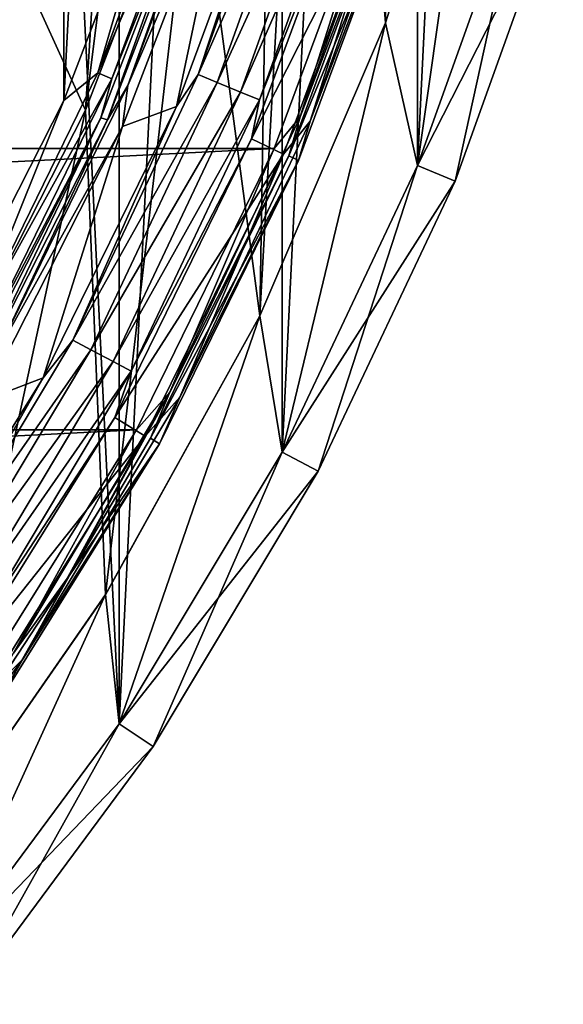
# Model space of a CAD drawing. Header units: millimetres. Extents: x -40 to 40, y -40 to 40.
# Tile 81 of 192: x 31.6 to 38.3, y -25.4 to -13.3. Entities that reach past the tile are written whole.
import ezdxf

# ---------------------------------------------------------------- set-up
doc = ezdxf.new("R2010")
doc.units = ezdxf.units.MM
doc.header["$LTSCALE"] = 8.749007
for name, color, linetype in [('1', 7, 'CONTINUOUS'), ('11', 7, 'CONTINUOUS'), ('12', 7, 'CONTINUOUS'), ('14', 7, 'CONTINUOUS'), ('3', 7, 'CONTINUOUS'), ('38', 7, 'CONTINUOUS'), ('39', 7, 'CONTINUOUS'), ('4', 7, 'CONTINUOUS'), ('41', 7, 'CONTINUOUS'), ('42', 7, 'CONTINUOUS'), ('46', 7, 'CONTINUOUS'), ('47', 7, 'CONTINUOUS'), ('48', 7, 'CONTINUOUS'), ('60', 7, 'CONTINUOUS'), ('61', 7, 'CONTINUOUS'), ('62', 7, 'CONTINUOUS'), ('63', 7, 'CONTINUOUS'), ('7', 7, 'CONTINUOUS'), ('8', 7, 'CONTINUOUS'), ('9', 7, 'CONTINUOUS')]:
    doc.layers.add(name, color=color, linetype=linetype)

msp = doc.modelspace()

# ---------------------------------------------------------------- linework, layer by layer
at = {"layer": '1', "linetype": 'CONTINUOUS'}
for points in [[(32.843, 21.945), (30.534, 25.058), (32.843, -21.944), (32.843, 21.945)], [(32.843, -21.944), (30.534, 25.058), (30.534, -25.058), (32.843, -21.944)], [(34.836, 18.62), (32.843, 21.945), (32.843, -21.944), (34.836, 18.62)], [(34.836, -18.62), (34.836, 18.62), (32.843, -21.944), (34.836, -18.62)], [(36.493, 15.117), (34.836, 18.62), (34.836, -18.62), (36.493, 15.117)], [(36.493, -15.116), (36.493, 15.117), (34.836, -18.62), (36.493, -15.116)], [(37.799, 11.467), (36.493, 15.117), (36.493, -15.116), (37.799, 11.467)], [(37.799, -11.467), (37.799, 11.467), (36.493, -15.116), (37.799, -11.467)]]:
    msp.add_3dface(points, dxfattribs=at)
at = {"layer": '11', "linetype": 'CONTINUOUS'}
for points in [[(36.103, 13.372, -4), (36.103, -13.372, -4), (35.5, 0, -4), (36.103, 13.372, -4)], [(36.103, 13.372, -4), (37.271, -9.651, -4), (36.103, -13.372, -4), (36.103, 13.372, -4)], [(35.5, 0, -4), (36.103, -13.372, -4), (35.305, -3.711, -4), (35.5, 0, -4)], [(36.103, -13.372, -4), (34.565, -16.956, -4), (35.305, -3.711, -4), (36.103, -13.372, -4)], [(35.305, -3.711, -4), (34.565, -16.956, -4), (34.724, -7.38, -4), (35.305, -3.711, -4)], [(34.724, -7.38, -4), (34.565, -16.956, -4), (33.763, -10.969, -4), (34.724, -7.38, -4)], [(33.763, -10.969, -4), (32.672, -20.366, -4), (32.431, -14.438, -4), (33.763, -10.969, -4)], [(34.565, -16.956, -4), (32.672, -20.366, -4), (33.763, -10.969, -4), (34.565, -16.956, -4)], [(32.431, -14.438, -4), (30.445, -23.567, -4), (30.745, -17.749, -4), (32.431, -14.438, -4)], [(32.672, -20.366, -4), (30.445, -23.567, -4), (32.431, -14.438, -4), (32.672, -20.366, -4)]]:
    msp.add_3dface(points, dxfattribs=at)
at = {"layer": '12', "linetype": 'CONTINUOUS'}
for points in [[(33.763, -10.969, -4), (32.431, -14.438, -4), (33.763, -10.97, -6.5), (33.763, -10.969, -4)], [(33.763, -10.97, -6.5), (32.431, -14.438, -4), (32.431, -14.438, -6.5), (33.763, -10.97, -6.5)], [(32.431, -14.438, -6.5), (30.745, -17.749, -4), (30.744, -17.749, -6.5), (32.431, -14.438, -6.5)], [(32.431, -14.438, -4), (30.745, -17.749, -4), (32.431, -14.438, -6.5), (32.431, -14.438, -4)]]:
    msp.add_3dface(points, dxfattribs=at)
at = {"layer": '14', "linetype": 'CONTINUOUS'}
for points in [[(33.763, -10.97, -6.5), (32.431, -14.438, -6.5), (33.552, -5.5, -6.5), (33.763, -10.97, -6.5)], [(33.552, -5.5, -6.5), (32.431, -14.438, -6.5), (32.761, -9.094, -6.5), (33.552, -5.5, -6.5)], [(32.761, -9.094, -6.5), (32.431, -14.438, -6.5), (31.586, -12.583, -6.5), (32.761, -9.094, -6.5)], [(32.431, -14.438, -6.5), (30.744, -17.749, -6.5), (31.586, -12.583, -6.5), (32.431, -14.438, -6.5)]]:
    msp.add_3dface(points, dxfattribs=at)
at = {"layer": '3', "linetype": 'CONTINUOUS'}
for points in [[(37.799, -11.467), (36.493, -15.116), (38.278, -11.611, -0.5), (37.799, -11.467)], [(38.278, -11.611, -0.5), (36.493, -15.116), (36.955, -15.307, -0.5), (38.278, -11.611, -0.5)], [(36.493, -15.116), (34.836, -18.62), (36.955, -15.307, -0.5), (36.493, -15.116)], [(36.955, -15.307, -0.5), (34.836, -18.62), (35.277, -18.856, -0.5), (36.955, -15.307, -0.5)], [(34.836, -18.62), (32.843, -21.944), (35.277, -18.856, -0.5), (34.836, -18.62)], [(35.277, -18.856, -0.5), (32.843, -21.944), (33.259, -22.223, -0.5), (35.277, -18.856, -0.5)], [(32.843, -21.944), (30.534, -25.058), (33.259, -22.223, -0.5), (32.843, -21.944)], [(33.259, -22.223, -0.5), (30.534, -25.058), (30.92, -25.376, -0.5), (33.259, -22.223, -0.5)]]:
    msp.add_3dface(points, dxfattribs=at)
at = {"layer": '38', "linetype": 'CONTINUOUS'}
for points in [[(33.542, -14.395, -6), (34.826, -10.928, -6), (34.231, -11.122, -6), (33.542, -14.395, -6)], [(32.881, -14.639, -6), (33.542, -14.395, -6), (34.231, -11.122, -6), (32.881, -14.639, -6)], [(31.913, -17.714, -6), (33.542, -14.395, -6), (32.881, -14.639, -6), (31.913, -17.714, -6)], [(31.171, -17.995, -6), (31.913, -17.714, -6), (32.881, -14.639, -6), (31.171, -17.995, -6)], [(29.958, -20.852, -6), (31.913, -17.714, -6), (31.171, -17.995, -6), (29.958, -20.852, -6)]]:
    msp.add_3dface(points, dxfattribs=at)
at = {"layer": '39', "linetype": 'CONTINUOUS'}
for points in [[(35.02, -10.623, -5.706), (33.81, -14.004, -5.706), (35.259, -10.696, -5.524), (35.02, -10.623, -5.706)], [(35.02, -10.623, -5.706), (34.826, -10.928, -6), (33.81, -14.004, -5.706), (35.02, -10.623, -5.706)], [(35.259, -10.696, -5.524), (33.81, -14.004, -5.706), (34.041, -14.1, -5.524), (35.259, -10.696, -5.524)], [(35.259, -10.696, -5.524), (34.041, -14.1, -5.524), (35.555, -10.786, -5.525), (35.259, -10.696, -5.524)], [(35.555, -10.786, -5.525), (34.041, -14.1, -5.524), (34.327, -14.219, -5.525), (35.555, -10.786, -5.525)], [(35.555, -10.786, -5.525), (34.327, -14.219, -5.525), (35.794, -10.858, -5.707), (35.555, -10.786, -5.525)], [(34.826, -10.928, -6), (33.542, -14.395, -6), (33.81, -14.004, -5.706), (34.826, -10.928, -6)], [(35.794, -10.858, -5.707), (34.327, -14.219, -5.525), (34.558, -14.314, -5.707), (35.794, -10.858, -5.707)], [(35.794, -10.858, -5.707), (34.558, -14.314, -5.707), (35.78, -11.228, -6), (35.794, -10.858, -5.707)], [(35.78, -11.228, -6), (34.558, -14.314, -5.707), (34.46, -14.79, -6), (35.78, -11.228, -6)], [(33.81, -14.004, -5.706), (32.274, -17.251, -5.706), (34.041, -14.1, -5.524), (33.81, -14.004, -5.706)], [(33.81, -14.004, -5.706), (33.542, -14.395, -6), (32.274, -17.251, -5.706), (33.81, -14.004, -5.706)], [(34.041, -14.1, -5.524), (32.274, -17.251, -5.706), (32.495, -17.369, -5.524), (34.041, -14.1, -5.524)], [(34.041, -14.1, -5.524), (32.495, -17.369, -5.524), (34.327, -14.219, -5.525), (34.041, -14.1, -5.524)], [(34.327, -14.219, -5.525), (32.495, -17.369, -5.524), (32.768, -17.515, -5.525), (34.327, -14.219, -5.525)], [(34.327, -14.219, -5.525), (32.768, -17.515, -5.525), (34.558, -14.314, -5.707), (34.327, -14.219, -5.525)], [(34.558, -14.314, -5.707), (32.768, -17.515, -5.525), (32.988, -17.633, -5.707), (34.558, -14.314, -5.707)], [(34.558, -14.314, -5.707), (32.988, -17.633, -5.707), (34.46, -14.79, -6), (34.558, -14.314, -5.707)], [(33.542, -14.395, -6), (31.913, -17.714, -6), (32.274, -17.251, -5.706), (33.542, -14.395, -6)], [(34.46, -14.79, -6), (32.988, -17.633, -5.707), (32.787, -18.2, -6), (34.46, -14.79, -6)], [(32.274, -17.251, -5.706), (30.428, -20.331, -5.706), (32.495, -17.369, -5.524), (32.274, -17.251, -5.706)], [(32.274, -17.251, -5.706), (31.913, -17.714, -6), (30.428, -20.331, -5.706), (32.274, -17.251, -5.706)], [(32.495, -17.369, -5.524), (30.428, -20.331, -5.706), (30.636, -20.47, -5.524), (32.495, -17.369, -5.524)], [(32.495, -17.369, -5.524), (30.636, -20.47, -5.524), (32.768, -17.515, -5.525), (32.495, -17.369, -5.524)], [(32.768, -17.515, -5.525), (30.636, -20.47, -5.524), (30.893, -20.642, -5.525), (32.768, -17.515, -5.525)], [(32.768, -17.515, -5.525), (30.893, -20.642, -5.525), (32.988, -17.633, -5.707), (32.768, -17.515, -5.525)], [(32.988, -17.633, -5.707), (30.893, -20.642, -5.525), (31.101, -20.781, -5.707), (32.988, -17.633, -5.707)], [(32.988, -17.633, -5.707), (31.101, -20.781, -5.707), (32.787, -18.2, -6), (32.988, -17.633, -5.707)], [(31.913, -17.714, -6), (29.958, -20.852, -6), (30.428, -20.331, -5.706), (31.913, -17.714, -6)], [(32.787, -18.2, -6), (31.101, -20.781, -5.707), (30.778, -21.424, -6), (32.787, -18.2, -6)]]:
    msp.add_3dface(points, dxfattribs=at)
at = {"layer": '4', "linetype": 'CONTINUOUS'}
for points in [[(38.278, -11.611, -0.5), (36.955, -15.307, -0.5), (38.278, -11.611, -14.5), (38.278, -11.611, -0.5)], [(38.278, -11.611, -14.5), (36.955, -15.307, -0.5), (36.955, -15.307, -14.5), (38.278, -11.611, -14.5)], [(36.955, -15.307, -0.5), (35.277, -18.856, -0.5), (36.955, -15.307, -14.5), (36.955, -15.307, -0.5)], [(36.955, -15.307, -14.5), (35.277, -18.856, -0.5), (35.277, -18.856, -14.5), (36.955, -15.307, -14.5)], [(35.277, -18.856, -0.5), (33.259, -22.223, -0.5), (35.277, -18.856, -14.5), (35.277, -18.856, -0.5)], [(35.277, -18.856, -14.5), (33.259, -22.223, -0.5), (33.259, -22.223, -14.5), (35.277, -18.856, -14.5)], [(33.259, -22.223, -0.5), (30.92, -25.376, -0.5), (33.259, -22.223, -14.5), (33.259, -22.223, -0.5)], [(33.259, -22.223, -14.5), (30.92, -25.376, -0.5), (30.92, -25.376, -14.5), (33.259, -22.223, -14.5)]]:
    msp.add_3dface(points, dxfattribs=at)
at = {"layer": '41', "linetype": 'CONTINUOUS'}
for points in [[(35.78, -11.228, -6), (34.46, -14.79, -6), (36.19, -11.376, -6), (35.78, -11.228, -6)], [(36.19, -11.376, -6), (34.46, -14.79, -6), (34.854, -14.978, -6), (36.19, -11.376, -6)], [(34.46, -14.79, -6), (32.787, -18.2, -6), (34.854, -14.978, -6), (34.46, -14.79, -6)], [(34.854, -14.978, -6), (32.787, -18.2, -6), (33.16, -18.427, -6), (34.854, -14.978, -6)], [(32.787, -18.2, -6), (30.778, -21.424, -6), (33.16, -18.427, -6), (32.787, -18.2, -6)], [(33.16, -18.427, -6), (30.778, -21.424, -6), (31.126, -21.687, -6), (33.16, -18.427, -6)]]:
    msp.add_3dface(points, dxfattribs=at)
at = {"layer": '42', "linetype": 'CONTINUOUS'}
for points in [[(36.439, -11.054, -6.06), (35.18, -14.572, -6.06), (36.382, -11.434, -6.203), (36.439, -11.054, -6.06)], [(36.439, -11.054, -6.06), (36.19, -11.376, -6), (35.18, -14.572, -6.06), (36.439, -11.054, -6.06)], [(36.19, -11.376, -6), (34.854, -14.978, -6), (35.18, -14.572, -6.06), (36.19, -11.376, -6)], [(36.382, -11.434, -6.203), (35.18, -14.572, -6.06), (35.038, -15.056, -6.203), (36.382, -11.434, -6.203)], [(35.18, -14.572, -6.06), (33.582, -17.95, -6.06), (35.038, -15.056, -6.203), (35.18, -14.572, -6.06)], [(35.18, -14.572, -6.06), (34.854, -14.978, -6), (33.582, -17.95, -6.06), (35.18, -14.572, -6.06)], [(34.854, -14.978, -6), (33.16, -18.427, -6), (33.582, -17.95, -6.06), (34.854, -14.978, -6)], [(35.038, -15.056, -6.203), (33.582, -17.95, -6.06), (33.336, -18.522, -6.203), (35.038, -15.056, -6.203)], [(33.582, -17.95, -6.06), (31.661, -21.155, -6.06), (33.336, -18.522, -6.203), (33.582, -17.95, -6.06)], [(33.582, -17.95, -6.06), (33.16, -18.427, -6), (31.661, -21.155, -6.06), (33.582, -17.95, -6.06)], [(33.16, -18.427, -6), (31.126, -21.687, -6), (31.661, -21.155, -6.06), (33.16, -18.427, -6)], [(33.336, -18.522, -6.203), (31.661, -21.155, -6.06), (31.292, -21.799, -6.203), (33.336, -18.522, -6.203)], [(31.661, -21.155, -6.06), (31.126, -21.687, -6), (29.435, -24.157, -6.06), (31.661, -21.155, -6.06)], [(31.661, -21.155, -6.06), (29.435, -24.157, -6.06), (31.292, -21.799, -6.203), (31.661, -21.155, -6.06)]]:
    msp.add_3dface(points, dxfattribs=at)
at = {"layer": '46', "linetype": 'CONTINUOUS'}
for points in [[(36.31, -11.014, -13.943), (35.055, -14.52, -13.943), (36.069, -11.318, -14), (36.31, -11.014, -13.943)], [(36.31, -11.014, -13.943), (36.257, -11.388, -13.803), (35.055, -14.52, -13.943), (36.31, -11.014, -13.943)], [(36.069, -11.318, -14), (35.055, -14.52, -13.943), (34.739, -14.909, -14), (36.069, -11.318, -14)], [(36.257, -11.388, -13.803), (34.919, -14.997, -13.803), (35.055, -14.52, -13.943), (36.257, -11.388, -13.803)], [(35.055, -14.52, -13.943), (33.463, -17.887, -13.943), (34.739, -14.909, -14), (35.055, -14.52, -13.943)], [(35.055, -14.52, -13.943), (34.919, -14.997, -13.803), (33.463, -17.887, -13.943), (35.055, -14.52, -13.943)], [(34.739, -14.909, -14), (33.463, -17.887, -13.943), (33.052, -18.348, -14), (34.739, -14.909, -14)], [(34.919, -14.997, -13.803), (33.223, -18.452, -13.803), (33.463, -17.887, -13.943), (34.919, -14.997, -13.803)], [(33.463, -17.887, -13.943), (31.549, -21.08, -13.943), (33.052, -18.348, -14), (33.463, -17.887, -13.943)], [(33.463, -17.887, -13.943), (32.246, -20.112, -13.803), (31.549, -21.08, -13.943), (33.463, -17.887, -13.943)], [(33.223, -18.452, -13.803), (32.246, -20.112, -13.803), (33.463, -17.887, -13.943), (33.223, -18.452, -13.803)], [(33.052, -18.348, -14), (31.549, -21.08, -13.943), (31.027, -21.597, -14), (33.052, -18.348, -14)], [(32.246, -20.112, -13.803), (31.185, -21.72, -13.803), (31.549, -21.08, -13.943), (32.246, -20.112, -13.803)]]:
    msp.add_3dface(points, dxfattribs=at)
at = {"layer": '47', "linetype": 'CONTINUOUS'}
for points in [[(36.382, -11.434, -6.203), (34.919, -14.997, -13.803), (36.257, -11.388, -13.803), (36.382, -11.434, -6.203)], [(36.382, -11.434, -6.203), (35.038, -15.056, -6.203), (34.919, -14.997, -13.803), (36.382, -11.434, -6.203)], [(35.038, -15.056, -6.203), (33.223, -18.452, -13.803), (34.919, -14.997, -13.803), (35.038, -15.056, -6.203)], [(35.038, -15.056, -6.203), (33.336, -18.522, -6.203), (33.223, -18.452, -13.803), (35.038, -15.056, -6.203)], [(33.336, -18.522, -6.203), (31.292, -21.799, -6.203), (32.246, -20.112, -13.803), (33.336, -18.522, -6.203)], [(33.336, -18.522, -6.203), (32.246, -20.112, -13.803), (33.223, -18.452, -13.803), (33.336, -18.522, -6.203)], [(31.292, -21.799, -6.203), (31.185, -21.72, -13.803), (32.246, -20.112, -13.803), (31.292, -21.799, -6.203)]]:
    msp.add_3dface(points, dxfattribs=at)
at = {"layer": '48', "linetype": 'CONTINUOUS'}
for points in [[(36.069, -11.318, -14), (-34.739, -14.909, -14), (-36.069, -11.318, -14), (36.069, -11.318, -14)], [(36.069, -11.318, -14), (34.739, -14.909, -14), (-34.739, -14.909, -14), (36.069, -11.318, -14)], [(34.739, -14.909, -14), (-33.053, -18.347, -14), (-34.739, -14.909, -14), (34.739, -14.909, -14)], [(34.739, -14.909, -14), (33.052, -18.348, -14), (-33.053, -18.347, -14), (34.739, -14.909, -14)], [(33.052, -18.348, -14), (-31.027, -21.596, -14), (-33.053, -18.347, -14), (33.052, -18.348, -14)], [(33.052, -18.348, -14), (31.027, -21.597, -14), (-31.027, -21.596, -14), (33.052, -18.348, -14)]]:
    msp.add_3dface(points, dxfattribs=at)
at = {"layer": '60', "linetype": 'CONTINUOUS'}
for points in [[(30.491, 17.606, -11.5), (30.491, -17.605, -11.5), (32.164, 14.322, -11.5), (30.491, 17.606, -11.5)], [(30.491, -17.605, -11.5), (32.164, -14.322, -11.5), (32.164, 14.322, -11.5), (30.491, -17.605, -11.5)], [(32.164, 14.322, -11.5), (32.164, -14.322, -11.5), (33.485, 10.882, -11.5), (32.164, 14.322, -11.5)], [(32.164, -14.322, -11.5), (33.485, -10.881, -11.5), (33.485, 10.882, -11.5), (32.164, -14.322, -11.5)]]:
    msp.add_3dface(points, dxfattribs=at)
at = {"layer": '61', "linetype": 'CONTINUOUS'}
for points in [[(33.485, -10.881, -11.5), (32.582, -13.982, -11.435), (33.83, -10.614, -11.435), (33.485, -10.881, -11.5)], [(32.582, -13.982, -11.435), (34.004, -10.669, -11.255), (33.83, -10.614, -11.435), (32.582, -13.982, -11.435)], [(32.75, -14.054, -11.255), (34.004, -10.669, -11.255), (32.582, -13.982, -11.435), (32.75, -14.054, -11.255)], [(32.75, -14.054, -11.255), (33.957, -11.046, -11.009), (34.004, -10.669, -11.255), (32.75, -14.054, -11.255)], [(33.485, -10.881, -11.5), (32.164, -14.322, -11.5), (32.582, -13.982, -11.435), (33.485, -10.881, -11.5)], [(32.617, -14.534, -11.009), (33.957, -11.046, -11.009), (32.75, -14.054, -11.255), (32.617, -14.534, -11.009)], [(32.164, -14.322, -11.5), (31.001, -17.207, -11.435), (32.582, -13.982, -11.435), (32.164, -14.322, -11.5)], [(31.001, -17.207, -11.435), (32.75, -14.054, -11.255), (32.582, -13.982, -11.435), (31.001, -17.207, -11.435)], [(31.161, -17.296, -11.255), (32.75, -14.054, -11.255), (31.001, -17.207, -11.435), (31.161, -17.296, -11.255)], [(31.161, -17.296, -11.255), (32.617, -14.534, -11.009), (32.75, -14.054, -11.255), (31.161, -17.296, -11.255)], [(32.164, -14.322, -11.5), (30.491, -17.605, -11.5), (31.001, -17.207, -11.435), (32.164, -14.322, -11.5)], [(30.919, -17.863, -11.009), (32.617, -14.534, -11.009), (31.161, -17.296, -11.255), (30.919, -17.863, -11.009)]]:
    msp.add_3dface(points, dxfattribs=at)
at = {"layer": '62', "linetype": 'CONTINUOUS'}
for points in [[(33.957, -11.046, -11.009), (32.617, -14.534, -11.009), (32.7, -14.555, -6.197), (33.957, -11.046, -11.009)], [(34.042, -11.058, -6.197), (33.957, -11.046, -11.009), (32.7, -14.555, -6.197), (34.042, -11.058, -6.197)], [(32.617, -14.534, -11.009), (30.919, -17.863, -11.009), (30.999, -17.893, -6.197), (32.617, -14.534, -11.009)], [(32.7, -14.555, -6.197), (32.617, -14.534, -11.009), (30.999, -17.893, -6.197), (32.7, -14.555, -6.197)]]:
    msp.add_3dface(points, dxfattribs=at)
at = {"layer": '63', "linetype": 'CONTINUOUS'}
for points in [[(32.947, -14.139, -6.057), (34.231, -11.122, -6), (34.208, -10.733, -6.057), (32.947, -14.139, -6.057)], [(34.042, -11.058, -6.197), (32.947, -14.139, -6.057), (34.208, -10.733, -6.057), (34.042, -11.058, -6.197)], [(34.042, -11.058, -6.197), (32.7, -14.555, -6.197), (32.947, -14.139, -6.057), (34.042, -11.058, -6.197)], [(32.881, -14.639, -6), (34.231, -11.122, -6), (32.947, -14.139, -6.057), (32.881, -14.639, -6)], [(31.347, -17.399, -6.057), (32.881, -14.639, -6), (32.947, -14.139, -6.057), (31.347, -17.399, -6.057)], [(32.7, -14.555, -6.197), (31.347, -17.399, -6.057), (32.947, -14.139, -6.057), (32.7, -14.555, -6.197)], [(32.7, -14.555, -6.197), (30.999, -17.893, -6.197), (31.347, -17.399, -6.057), (32.7, -14.555, -6.197)], [(31.171, -17.995, -6), (32.881, -14.639, -6), (31.347, -17.399, -6.057), (31.171, -17.995, -6)]]:
    msp.add_3dface(points, dxfattribs=at)
at = {"layer": '7', "linetype": 'CONTINUOUS'}
for points in [[(37.271, -9.65, -15), (36.493, -15.117, -15), (36.103, -13.372, -15), (37.271, -9.65, -15)], [(37.799, -11.467, -15), (36.493, -15.117, -15), (37.271, -9.65, -15), (37.799, -11.467, -15)], [(36.103, -13.372, -15), (34.836, -18.62, -15), (34.565, -16.955, -15), (36.103, -13.372, -15)], [(36.493, -15.117, -15), (34.836, -18.62, -15), (36.103, -13.372, -15), (36.493, -15.117, -15)], [(34.565, -16.955, -15), (32.843, -21.945, -15), (32.673, -20.365, -15), (34.565, -16.955, -15)], [(34.836, -18.62, -15), (32.843, -21.945, -15), (34.565, -16.955, -15), (34.836, -18.62, -15)], [(32.673, -20.365, -15), (30.534, -25.058, -15), (30.445, -23.566, -15), (32.673, -20.365, -15)], [(32.843, -21.945, -15), (30.534, -25.058, -15), (32.673, -20.365, -15), (32.843, -21.945, -15)]]:
    msp.add_3dface(points, dxfattribs=at)
at = {"layer": '8', "linetype": 'CONTINUOUS'}
for points in [[(36.955, -15.307, -14.5), (36.493, -15.117, -15), (37.799, -11.467, -15), (36.955, -15.307, -14.5)], [(38.278, -11.611, -14.5), (36.955, -15.307, -14.5), (37.799, -11.467, -15), (38.278, -11.611, -14.5)], [(35.277, -18.856, -14.5), (34.836, -18.62, -15), (36.493, -15.117, -15), (35.277, -18.856, -14.5)], [(36.955, -15.307, -14.5), (35.277, -18.856, -14.5), (36.493, -15.117, -15), (36.955, -15.307, -14.5)], [(33.259, -22.223, -14.5), (32.843, -21.945, -15), (34.836, -18.62, -15), (33.259, -22.223, -14.5)], [(35.277, -18.856, -14.5), (33.259, -22.223, -14.5), (34.836, -18.62, -15), (35.277, -18.856, -14.5)], [(30.92, -25.376, -14.5), (30.534, -25.058, -15), (32.843, -21.945, -15), (30.92, -25.376, -14.5)], [(33.259, -22.223, -14.5), (30.92, -25.376, -14.5), (32.843, -21.945, -15), (33.259, -22.223, -14.5)]]:
    msp.add_3dface(points, dxfattribs=at)
at = {"layer": '9', "linetype": 'CONTINUOUS'}
for points in [[(37.271, -9.65, -15), (36.103, -13.372, -15), (37.271, -9.651, -4), (37.271, -9.65, -15)], [(37.271, -9.651, -4), (36.103, -13.372, -15), (36.103, -13.372, -4), (37.271, -9.651, -4)], [(36.103, -13.372, -4), (34.565, -16.955, -15), (34.565, -16.956, -4), (36.103, -13.372, -4)], [(36.103, -13.372, -15), (34.565, -16.955, -15), (36.103, -13.372, -4), (36.103, -13.372, -15)], [(34.565, -16.956, -4), (32.673, -20.365, -15), (32.672, -20.366, -4), (34.565, -16.956, -4)], [(34.565, -16.955, -15), (32.673, -20.365, -15), (34.565, -16.956, -4), (34.565, -16.955, -15)], [(32.673, -20.365, -15), (30.445, -23.566, -15), (32.672, -20.366, -4), (32.673, -20.365, -15)], [(32.672, -20.366, -4), (30.445, -23.566, -15), (30.445, -23.567, -4), (32.672, -20.366, -4)]]:
    msp.add_3dface(points, dxfattribs=at)

doc.saveas('drawing.dxf')
